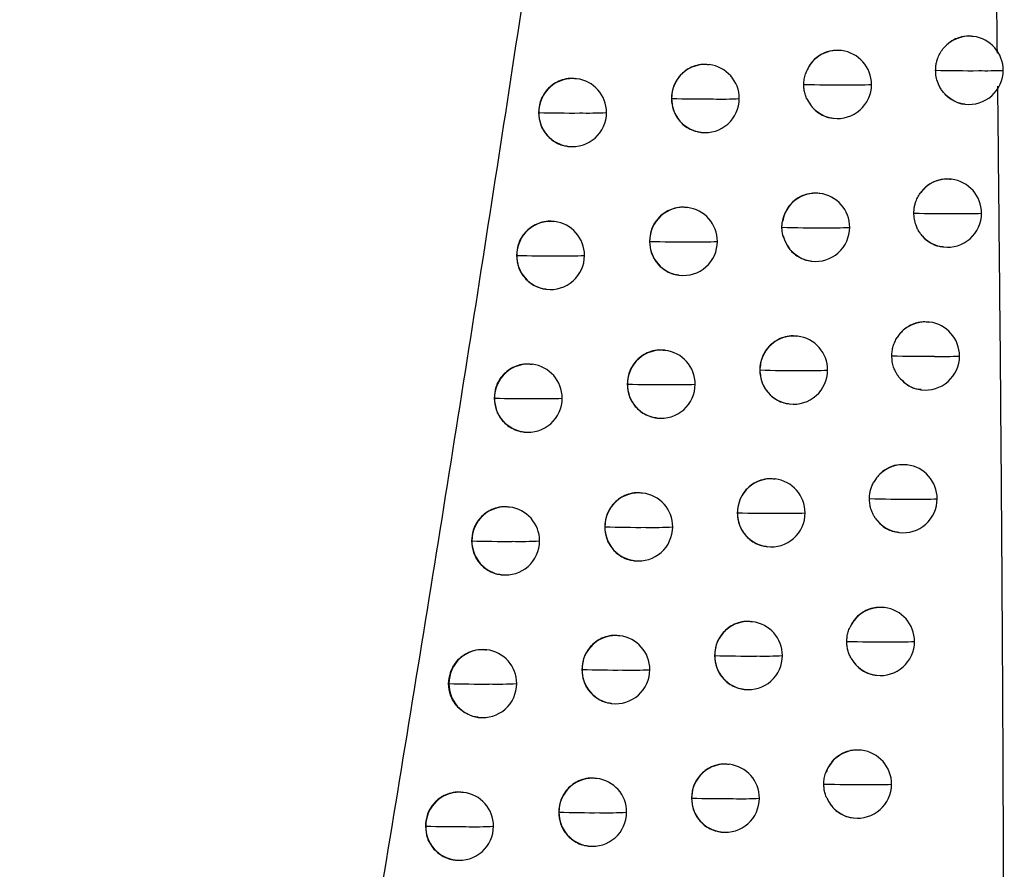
# Model space of a CAD drawing. Header units: millimetres. Extents: x 25 to 1229, y -261 to 1180.
# Tile 81 of 224: x 255 to 269, y 389 to 402. Entities that reach past the tile are written whole.
import ezdxf

# ---------------------------------------------------------------- set-up
doc = ezdxf.new("R2010")
doc.units = ezdxf.units.MM

msp = doc.modelspace()

# ---------------------------------------------------------------- linework, layer by layer
at = {"color": 7, "linetype": 'Continuous', "lineweight": 25}
for p, q in [((268.794, 401.634), (268.784, 401.635)), ((266.862, 401.427), (266.853, 401.428)), ((264.922, 401.22), (264.913, 401.221)), ((262.974, 401.014), (262.966, 401.015)), ((264.366, 400.724), (264.368, 400.724)), ((262.417, 400.518), (262.42, 400.518)), ((268.669, 400.642), (268.675, 400.641)), ((266.736, 400.435), (266.743, 400.434)), ((264.796, 400.228), (264.803, 400.227)), ((262.849, 400.022), (262.855, 400.021)), ((268.475, 399.539), (268.466, 399.54)), ((266.542, 399.331), (266.533, 399.332)), ((264.6, 399.125), (264.592, 399.126)), ((262.652, 398.919), (262.643, 398.92)), ((264.045, 398.628), (264.046, 398.628)), ((268.35, 398.546), (268.356, 398.546)), ((262.094, 398.423), (262.098, 398.422)), ((266.416, 398.339), (266.423, 398.338)), ((264.475, 398.132), (264.481, 398.132)), ((262.526, 397.927), (262.533, 397.926)), ((268.152, 397.444), (268.143, 397.445)), ((266.217, 397.236), (266.208, 397.237)), ((264.274, 397.03), (264.266, 397.031)), ((262.325, 396.824), (262.316, 396.825)), ((265.663, 396.74), (265.663, 396.74)), ((263.718, 396.534), (263.72, 396.533)), ((261.767, 396.328), (261.77, 396.328)), ((268.027, 396.451), (268.033, 396.451)), ((266.092, 396.244), (266.098, 396.243)), ((264.149, 396.038), (264.155, 396.037)), ((262.199, 395.832), (262.206, 395.832)), ((267.825, 395.349), (267.816, 395.35)), ((265.888, 395.142), (265.879, 395.143)), ((263.944, 394.936), (263.936, 394.937)), ((261.993, 394.731), (261.985, 394.732)), ((265.333, 394.646), (265.334, 394.646)), ((263.388, 394.44), (263.39, 394.44)), ((267.7, 394.357), (267.706, 394.356)), ((261.435, 394.235), (261.439, 394.234)), ((265.763, 394.15), (265.769, 394.149)), ((263.819, 393.944), (263.825, 393.943)), ((261.867, 393.738), (261.874, 393.738)), ((267.492, 393.256), (267.484, 393.257)), ((265.554, 393.049), (265.546, 393.05)), ((263.609, 392.843), (263.601, 392.844)), ((261.657, 392.637), (261.649, 392.638)), ((264.999, 392.552), (265, 392.552)), ((263.052, 392.347), (263.055, 392.346)), ((261.098, 392.142), (261.103, 392.141)), ((267.367, 392.264), (267.373, 392.263)), ((265.429, 392.057), (265.435, 392.056)), ((263.484, 391.851), (263.49, 391.85)), ((261.531, 391.645), (261.538, 391.645)), ((267.156, 391.163), (267.147, 391.164)), ((265.216, 390.956), (265.208, 390.957)), ((263.27, 390.75), (263.261, 390.751)), ((261.316, 390.545), (261.308, 390.546)), ((264.661, 390.46), (264.662, 390.46)), ((262.713, 390.254), (262.716, 390.254)), ((267.031, 390.171), (267.037, 390.17)), ((260.757, 390.049), (260.762, 390.049)), ((265.091, 389.964), (265.097, 389.963)), ((263.144, 389.758), (263.151, 389.757)), ((261.19, 389.553), (261.197, 389.552))]:
    msp.add_line(p, q, dxfattribs=at)
at = {"color": 7, "linetype": 'Continuous', "lineweight": 25, "flags": 128}
for points in [[(261.103, 392.141), (261.103, 392.141), (261.103, 392.141), (261.103, 392.141), (261.103, 392.141), (261.103, 392.141), (261.103, 392.141), (261.103, 392.141), (261.103, 392.141)], [(260.762, 390.049), (260.762, 390.049), (260.762, 390.049), (260.762, 390.049), (260.762, 390.049), (260.762, 390.049), (260.762, 390.049), (260.762, 390.049), (260.762, 390.049)]]:
    msp.add_lwpolyline(points, dxfattribs=at)
at = {"color": 7, "linetype": 'Continuous', "lineweight": 25}
for centre, radius, start, end in [((268.736, 401.145), 0.493, 83.2511, 141.5867), ((268.734, 401.138), 0.5, 359.8262, 83.1656), ((266.805, 400.934), 0.496, 83.3958, 162.233), ((266.802, 400.93), 0.5, 359.8263, 83.1656), ((264.865, 400.726), 0.497, 83.4435, 180.2185), ((264.862, 400.724), 0.5, 359.8354, 83.1656), ((268.769, 423.494), 22.362, 268.649, 270.2684), ((268.734, 401.138), 0.5, 263.1656, 359.8262), ((268.982, 407.842), 6.71, 269.0835, 272.1569), ((262.918, 400.52), 0.497, 83.4436, 180.2363), ((262.915, 400.518), 0.5, 359.8515, 83.1656), ((266.82, 420.006), 19.082, 268.4626, 270.3292), ((266.802, 400.93), 0.5, 263.1656, 359.8263), ((267.04, 407.313), 6.389, 269.0104, 272.351), ((264.867, 418.187), 17.47, 268.3636, 270.3627), ((264.873, 400.722), 0.505, 179.7917, 179.8513), ((264.864, 400.72), 0.496, 179.5403, 262.9184), ((264.862, 400.724), 0.5, 263.1656, 359.8354), ((265.091, 407.059), 6.343, 268.9762, 272.4557), ((266.802, 400.923), 0.493, 203.5704, 263.0866), ((268.733, 401.129), 0.491, 223.9557, 263.1414), ((262.907, 417.272), 16.761, 268.336, 270.3763), ((262.926, 400.516), 0.505, 179.8095, 179.8513), ((262.917, 400.514), 0.496, 179.5403, 262.9184), ((262.915, 400.518), 0.5, 263.1656, 359.8515), ((263.133, 407.034), 6.523, 268.9789, 272.4735), ((268.417, 399.049), 0.493, 83.2667, 144.4108), ((268.416, 399.042), 0.5, 359.8245, 83.1656), ((266.484, 398.838), 0.496, 83.3804, 171.717), ((266.482, 398.835), 0.5, 359.8263, 83.1656), ((264.544, 398.631), 0.497, 83.4435, 180.221), ((264.541, 398.628), 0.5, 359.8366, 83.1656), ((262.595, 398.425), 0.497, 83.4436, 180.239), ((262.592, 398.422), 0.5, 359.8534, 83.1656), ((268.447, 420.482), 21.446, 268.5997, 270.2826), ((268.416, 399.042), 0.5, 263.1656, 359.8245), ((268.661, 405.618), 6.583, 269.0602, 272.216), ((266.497, 417.313), 18.485, 268.4221, 270.3426), ((266.482, 398.835), 0.5, 263.1656, 359.8263), ((266.718, 405.149), 6.322, 268.9946, 272.3929), ((264.543, 415.799), 17.178, 268.3429, 270.3686), ((264.552, 398.627), 0.505, 179.7942, 179.8513), ((264.543, 398.624), 0.496, 179.5403, 262.9184), ((264.541, 398.628), 0.5, 263.1656, 359.8366), ((264.767, 404.934), 6.313, 268.9668, 272.4827), ((266.483, 398.829), 0.494, 194.1965, 263.0318), ((268.415, 399.033), 0.491, 221.0962, 263.1332), ((262.582, 414.992), 16.577, 268.3241, 270.3801), ((262.603, 398.421), 0.505, 179.8122, 179.8513), ((262.594, 398.418), 0.496, 179.5403, 262.9184), ((262.592, 398.422), 0.5, 263.1656, 359.8534), ((262.809, 404.937), 6.522, 268.9747, 272.4875), ((268.094, 396.953), 0.494, 83.2862, 147.6389), ((268.093, 396.947), 0.5, 359.8232, 83.1656), ((266.16, 396.742), 0.497, 83.4434, 180.2081), ((266.158, 396.74), 0.5, 359.8266, 83.1656), ((264.218, 396.536), 0.497, 83.4435, 180.2236), ((264.215, 396.533), 0.5, 359.838, 83.1656), ((268.121, 417.559), 20.617, 268.5521, 270.2968), ((268.093, 396.947), 0.5, 263.1656, 359.8232), ((268.336, 403.411), 6.471, 269.0385, 272.2715), ((262.268, 396.33), 0.497, 83.4437, 180.2417), ((262.265, 396.328), 0.5, 359.8555, 83.1656), ((266.169, 414.753), 18.019, 268.3893, 270.3524), ((266.168, 396.739), 0.505, 179.7813, 179.8513), ((266.159, 396.736), 0.496, 179.5404, 262.9184), ((266.158, 396.74), 0.5, 263.1656, 359.8266), ((266.392, 402.996), 6.263, 268.9801, 272.4318), ((268.092, 396.939), 0.492, 217.8402, 263.122), ((264.215, 413.437), 16.91, 268.3238, 270.3742), ((264.226, 396.532), 0.505, 179.7968, 179.8513), ((264.217, 396.529), 0.496, 179.5403, 262.9184), ((264.215, 396.533), 0.5, 263.1656, 359.838), ((264.44, 402.816), 6.29, 268.9584, 272.5071), ((262.253, 412.73), 16.409, 268.3136, 270.3836), ((262.276, 396.327), 0.505, 179.8149, 179.8513), ((262.267, 396.324), 0.496, 179.5403, 262.9184), ((262.265, 396.328), 0.5, 263.1656, 359.8555), ((262.48, 402.847), 6.526, 268.9714, 272.4995), ((267.767, 394.858), 0.494, 83.3114, 151.4099), ((267.765, 394.853), 0.5, 359.8223, 83.1656), ((265.831, 394.648), 0.497, 83.4434, 180.2103), ((265.828, 394.646), 0.5, 359.8272, 83.1656), ((263.887, 394.442), 0.497, 83.4435, 180.2263), ((263.885, 394.44), 0.5, 359.8395, 83.1656), ((261.936, 394.237), 0.497, 83.4437, 180.2444), ((261.933, 394.234), 0.5, 359.8576, 83.1656), ((267.79, 414.712), 19.865, 268.5061, 270.3108), ((267.765, 394.853), 0.5, 263.1656, 359.8223), ((268.007, 401.219), 6.373, 269.0183, 272.3237), ((265.838, 412.283), 17.644, 268.3624, 270.3597), ((265.839, 394.644), 0.505, 179.7836, 179.8513), ((265.83, 394.642), 0.496, 179.5404, 262.9184), ((265.828, 394.646), 0.5, 263.1656, 359.8272), ((266.061, 400.852), 6.213, 268.9668, 272.4679), ((263.883, 411.099), 16.666, 268.3063, 270.3793), ((263.895, 394.438), 0.505, 179.7995, 179.8513), ((263.886, 394.436), 0.496, 179.5403, 262.9184), ((263.885, 394.44), 0.5, 263.1656, 359.8395), ((264.108, 400.704), 6.272, 268.9509, 272.5292), ((267.765, 394.845), 0.492, 214.0489, 263.1063), ((261.92, 410.485), 16.258, 268.3043, 270.3868), ((261.944, 394.233), 0.505, 179.8176, 179.8513), ((261.935, 394.23), 0.496, 179.5403, 262.9184), ((261.933, 394.234), 0.5, 263.1656, 359.8576), ((262.147, 400.761), 6.534, 268.9688, 272.5096), ((267.435, 392.764), 0.495, 83.3449, 155.97), ((267.433, 392.759), 0.5, 359.8217, 83.1656), ((265.498, 392.555), 0.497, 83.4434, 180.2127), ((265.495, 392.552), 0.5, 359.828, 83.1656), ((263.552, 392.349), 0.497, 83.4436, 180.229), ((263.55, 392.346), 0.5, 359.8412, 83.1656), ((267.454, 411.933), 19.18, 268.4617, 270.3247), ((267.433, 392.759), 0.5, 263.1656, 359.8217), ((267.673, 399.04), 6.287, 268.9995, 272.3726), ((261.6, 392.143), 0.497, 83.4437, 180.2471), ((261.597, 392.141), 0.5, 359.8598, 83.1656), ((265.502, 409.847), 17.302, 268.3374, 270.3666), ((265.506, 392.551), 0.505, 179.7859, 179.8513), ((265.497, 392.548), 0.496, 179.5403, 262.9184), ((265.495, 392.552), 0.5, 263.1656, 359.828), ((265.726, 398.716), 6.171, 268.9547, 272.5013), ((267.433, 392.752), 0.493, 209.4767, 263.0836), ((263.546, 408.783), 16.443, 268.2903, 270.3842), ((263.56, 392.345), 0.505, 179.8022, 179.8513), ((263.551, 392.342), 0.496, 179.5403, 262.9184), ((263.55, 392.346), 0.5, 263.1656, 359.8412), ((263.771, 398.598), 6.26, 268.9444, 272.5491), ((261.582, 408.256), 16.122, 268.2964, 270.3897), ((261.599, 392.137), 0.496, 179.5403, 262.9184), ((261.597, 392.141), 0.5, 263.1656, 359.8598), ((261.81, 398.68), 6.546, 268.967, 272.5179), ((267.099, 390.67), 0.496, 83.3925, 161.8494), ((267.096, 390.666), 0.5, 359.8214, 83.1656), ((265.159, 390.462), 0.497, 83.4435, 180.2152), ((265.157, 390.46), 0.5, 359.8289, 83.1656), ((263.213, 390.256), 0.497, 83.4436, 180.2317), ((263.21, 390.254), 0.5, 359.843, 83.1656), ((261.259, 390.051), 0.497, 83.4437, 180.2498), ((261.257, 390.049), 0.5, 359.8621, 83.1656), ((267.114, 409.214), 18.554, 268.4189, 270.3385), ((267.096, 390.666), 0.5, 263.1656, 359.8214), ((267.334, 396.872), 6.213, 268.9822, 272.4182), ((265.162, 407.442), 16.989, 268.3141, 270.3731), ((265.168, 390.458), 0.505, 179.7884, 179.8513), ((265.158, 390.456), 0.496, 179.5403, 262.9184), ((265.157, 390.46), 0.5, 263.1656, 359.8289), ((265.386, 396.587), 6.135, 268.9437, 272.5319), ((267.096, 390.659), 0.493, 203.5539, 263.0865), ((263.204, 406.487), 16.24, 268.2758, 270.3887), ((263.221, 390.252), 0.505, 179.8049, 179.8513), ((263.212, 390.25), 0.496, 179.5403, 262.9184), ((263.21, 390.254), 0.5, 263.1656, 359.843), ((263.43, 396.498), 6.252, 268.9388, 272.5667), ((261.24, 406.042), 16, 268.2897, 270.3923), ((261.258, 390.045), 0.496, 179.5403, 262.9184), ((261.257, 390.049), 0.5, 263.1656, 359.8621), ((261.468, 396.604), 6.563, 268.9659, 272.5243)]:
    msp.add_arc(centre, radius, start, end, dxfattribs=at)
for points, knots in [([(250.228, 337.799), (250.443, 338.782), (250.873, 340.744), (251.504, 343.68), (252.124, 346.602), (252.731, 349.51), (253.327, 352.404), (253.911, 355.283), (254.483, 358.147), (255.044, 360.997), (255.593, 363.833), (256.131, 366.654), (256.658, 369.46), (257.174, 372.252), (257.679, 375.029), (258.174, 377.791), (258.657, 380.539), (259.131, 383.272), (259.594, 385.99), (260.046, 388.693), (260.489, 391.381), (260.922, 394.054), (261.345, 396.712), (261.758, 399.356), (262.162, 401.984), (262.557, 404.597), (262.942, 407.195), (263.318, 409.779), (263.685, 412.347), (264.043, 414.899), (264.276, 416.596), (264.392, 417.442)], [0, 0, 0, 0, 0.037324, 0.074443, 0.111358, 0.148069, 0.184577, 0.220881, 0.256981, 0.292878, 0.328572, 0.364063, 0.399351, 0.434437, 0.46932, 0.504, 0.538478, 0.572754, 0.606828, 0.6407, 0.67437, 0.707838, 0.741105, 0.774171, 0.807035, 0.839698, 0.87216, 0.904421, 0.936481, 0.968341, 1, 1, 1, 1]), ([(269.148, 401.387), (269.133, 402.564), (269.105, 404.899), (269.052, 408.37), (269.011, 410.664), (268.991, 411.801)], [0, 0, 0, 0, 0.339096, 0.672429, 1, 1, 1, 1]), ([(268.784, 401.633), (268.778, 401.635), (268.724, 401.647), (268.637, 401.634), (268.524, 401.597), (268.428, 401.539), (268.375, 401.479), (268.349, 401.451)], [0, 0, 0, 0, 0.03868, 0.337969, 0.519812, 0.772396, 1, 1, 1, 1]), ([(266.853, 401.427), (266.816, 401.429), (266.748, 401.433), (266.639, 401.409), (266.519, 401.352), (266.4, 401.243), (266.354, 401.136), (266.332, 401.085)], [0, 0, 0, 0, 0.165385, 0.307909, 0.496092, 0.758837, 1, 1, 1, 1]), ([(268.242, 401.138), (268.243, 401.157), (268.244, 401.195), (268.254, 401.25), (268.272, 401.313), (268.301, 401.383), (268.333, 401.428), (268.349, 401.451)], [0, 0, 0, 0, 0.166435, 0.331962, 0.498696, 0.750219, 1, 1, 1, 1]), ([(264.913, 401.217), (264.894, 401.22), (264.836, 401.23), (264.741, 401.214), (264.636, 401.175), (264.547, 401.116), (264.456, 401.023), (264.382, 400.891), (264.371, 400.777), (264.366, 400.724)], [0, 0, 0, 0, 0.0695843, 0.2122264, 0.3473902, 0.4750767, 0.5952886, 0.8123879, 1, 1, 1, 1]), ([(266.308, 400.931), (266.309, 400.957), (266.311, 401.01), (266.325, 401.06), (266.332, 401.085)], [0, 0, 0, 0, 0.500095, 1, 1, 1, 1]), ([(268.38, 400.788), (268.366, 400.804), (268.338, 400.836), (268.304, 400.89), (268.272, 400.959), (268.247, 401.042), (268.244, 401.106), (268.242, 401.138)], [0, 0, 0, 0, 0.166653, 0.332908, 0.501666, 0.751341, 1, 1, 1, 1]), ([(262.966, 401.011), (262.947, 401.014), (262.889, 401.024), (262.794, 401.008), (262.689, 400.97), (262.599, 400.911), (262.508, 400.819), (262.433, 400.686), (262.422, 400.571), (262.417, 400.518)], [0, 0, 0, 0, 0.069491, 0.211101, 0.345539, 0.472805, 0.592897, 0.810631, 1, 1, 1, 1]), ([(266.35, 400.726), (266.342, 400.748), (266.325, 400.791), (266.311, 400.86), (266.309, 400.907), (266.308, 400.931)], [0, 0, 0, 0, 0.333264, 0.664356, 1, 1, 1, 1]), ([(269.24, 378.839), (269.243, 380.1), (269.25, 382.609), (269.248, 386.351), (269.238, 390.05), (269.219, 393.706), (269.191, 397.32), (269.166, 399.714), (269.154, 400.905)], [0, 0, 0, 0, 0.171504, 0.341072, 0.508705, 0.674403, 0.838168, 1, 1, 1, 1]), ([(264.366, 400.724), (264.372, 400.668), (264.383, 400.55), (264.461, 400.416), (264.553, 400.325), (264.641, 400.271), (264.725, 400.237), (264.779, 400.233), (264.797, 400.231)], [0, 0, 0, 0, 0.2300041, 0.4863245, 0.6250715, 0.7705177, 0.9226726, 1, 1, 1, 1]), ([(266.35, 400.726), (266.377, 400.678), (266.433, 400.576), (266.562, 400.484), (266.669, 400.442), (266.724, 400.438), (266.737, 400.437)], [0, 0, 0, 0, 0.321302, 0.671402, 0.920497, 1, 1, 1, 1]), ([(268.38, 400.788), (268.429, 400.748), (268.51, 400.682), (268.616, 400.644), (268.663, 400.644), (268.669, 400.644)], [0, 0, 0, 0, 0.5708722, 0.9478861, 1, 1, 1, 1]), ([(262.417, 400.518), (262.422, 400.461), (262.434, 400.341), (262.515, 400.206), (262.609, 400.116), (262.697, 400.063), (262.779, 400.031), (262.832, 400.027), (262.849, 400.025)], [0, 0, 0, 0, 0.236421, 0.494905, 0.633114, 0.776927, 0.926346, 1, 1, 1, 1]), ([(268.465, 399.534), (268.443, 399.538), (268.372, 399.551), (268.252, 399.522), (268.116, 399.454), (268.05, 399.376), (268.016, 399.336)], [0, 0, 0, 0, 0.130386, 0.420258, 0.704913, 1, 1, 1, 1]), ([(266.532, 399.33), (266.521, 399.332), (266.473, 399.341), (266.391, 399.331), (266.276, 399.298), (266.153, 399.222), (266.038, 399.087), (266.008, 398.967), (265.993, 398.91)], [0, 0, 0, 0, 0.045114, 0.196761, 0.327106, 0.523227, 0.769578, 1, 1, 1, 1]), ([(267.923, 399.043), (267.924, 399.06), (267.925, 399.095), (267.933, 399.147), (267.949, 399.205), (267.974, 399.27), (268.002, 399.314), (268.016, 399.336)], [0, 0, 0, 0, 0.167135, 0.332921, 0.499179, 0.749804, 1, 1, 1, 1]), ([(264.592, 399.122), (264.573, 399.125), (264.515, 399.134), (264.419, 399.119), (264.314, 399.08), (264.225, 399.021), (264.134, 398.928), (264.06, 398.796), (264.049, 398.681), (264.045, 398.628)], [0, 0, 0, 0, 0.069565, 0.212079, 0.347155, 0.474791, 0.59499, 0.812171, 1, 1, 1, 1]), ([(262.643, 398.916), (262.624, 398.919), (262.567, 398.929), (262.471, 398.913), (262.366, 398.875), (262.277, 398.816), (262.185, 398.724), (262.11, 398.591), (262.099, 398.476), (262.094, 398.423)], [0, 0, 0, 0, 0.06948, 0.210919, 0.345238, 0.472434, 0.592504, 0.810341, 1, 1, 1, 1]), ([(268.045, 398.711), (268.032, 398.726), (268.007, 398.757), (267.977, 398.809), (267.95, 398.874), (267.928, 398.952), (267.925, 399.013), (267.923, 399.043)], [0, 0, 0, 0, 0.166811, 0.333015, 0.501141, 0.750618, 1, 1, 1, 1]), ([(265.988, 398.835), (265.988, 398.848), (265.988, 398.873), (265.992, 398.897), (265.993, 398.91)], [0, 0, 0, 0, 0.500047, 1, 1, 1, 1]), ([(266.003, 398.708), (265.999, 398.729), (265.989, 398.771), (265.988, 398.814), (265.988, 398.835)], [0, 0, 0, 0, 0.5000764, 1, 1, 1, 1]), ([(264.045, 398.628), (264.05, 398.572), (264.061, 398.454), (264.14, 398.32), (264.232, 398.23), (264.32, 398.175), (264.403, 398.142), (264.457, 398.137), (264.475, 398.136)], [0, 0, 0, 0, 0.23055, 0.487056, 0.625755, 0.771058, 0.922972, 1, 1, 1, 1]), ([(266.003, 398.708), (266.024, 398.652), (266.066, 398.536), (266.193, 398.416), (266.317, 398.355), (266.391, 398.344), (266.417, 398.341)], [0, 0, 0, 0, 0.296716, 0.613844, 0.865552, 1, 1, 1, 1]), ([(268.045, 398.711), (268.078, 398.678), (268.151, 398.608), (268.262, 398.556), (268.333, 398.553), (268.351, 398.552)], [0, 0, 0, 0, 0.394466, 0.846508, 1, 1, 1, 1]), ([(262.094, 398.423), (262.1, 398.365), (262.111, 398.245), (262.193, 398.11), (262.287, 398.021), (262.375, 397.968), (262.457, 397.936), (262.509, 397.931), (262.526, 397.93)], [0, 0, 0, 0, 0.2376062, 0.4964875, 0.6345981, 0.77811, 0.9270269, 1, 1, 1, 1]), ([(268.143, 397.439), (268.115, 397.443), (268.037, 397.455), (267.909, 397.42), (267.773, 397.344), (267.71, 397.26), (267.677, 397.218)], [0, 0, 0, 0, 0.155356, 0.437031, 0.713026, 1, 1, 1, 1]), ([(266.208, 397.234), (266.189, 397.237), (266.132, 397.246), (266.039, 397.231), (265.919, 397.187), (265.817, 397.113), (265.742, 397.018), (265.68, 396.901), (265.67, 396.804), (265.663, 396.74)], [0, 0, 0, 0, 0.069683, 0.212534, 0.3378, 0.534811, 0.656067, 0.774171, 1, 1, 1, 1]), ([(267.6, 396.948), (267.601, 396.972), (267.603, 397.019), (267.618, 397.089), (267.642, 397.156), (267.666, 397.197), (267.677, 397.218)], [0, 0, 0, 0, 0.253281, 0.500882, 0.748039, 1, 1, 1, 1]), ([(264.266, 397.027), (264.247, 397.03), (264.189, 397.04), (264.093, 397.024), (263.988, 396.985), (263.899, 396.926), (263.808, 396.834), (263.734, 396.701), (263.723, 396.587), (263.718, 396.534)], [0, 0, 0, 0, 0.069547, 0.211931, 0.346915, 0.4745, 0.594685, 0.811949, 1, 1, 1, 1]), ([(267.704, 396.637), (267.693, 396.652), (267.672, 396.682), (267.646, 396.731), (267.622, 396.791), (267.604, 396.864), (267.601, 396.92), (267.6, 396.948)], [0, 0, 0, 0, 0.167079, 0.333097, 0.500186, 0.749386, 1, 1, 1, 1]), ([(262.316, 396.822), (262.297, 396.825), (262.24, 396.834), (262.144, 396.819), (262.039, 396.781), (261.949, 396.722), (261.858, 396.63), (261.782, 396.497), (261.772, 396.382), (261.767, 396.328)], [0, 0, 0, 0, 0.0694691, 0.2107247, 0.3449133, 0.4720325, 0.5920801, 0.8100267, 1, 1, 1, 1]), ([(265.663, 396.74), (265.669, 396.675), (265.68, 396.578), (265.741, 396.462), (265.818, 396.365), (265.921, 396.293), (266.023, 396.253), (266.074, 396.249), (266.092, 396.247)], [0, 0, 0, 0, 0.264624, 0.401453, 0.540929, 0.779651, 0.922874, 1, 1, 1, 1]), ([(267.704, 396.637), (267.737, 396.602), (267.807, 396.526), (267.925, 396.465), (268.003, 396.459), (268.028, 396.458)], [0, 0, 0, 0, 0.376592, 0.803431, 1, 1, 1, 1]), ([(263.718, 396.534), (263.724, 396.478), (263.735, 396.359), (263.814, 396.225), (263.906, 396.135), (263.994, 396.08), (264.078, 396.047), (264.131, 396.043), (264.149, 396.041)], [0, 0, 0, 0, 0.2311539, 0.4878638, 0.6265112, 0.7716565, 0.9233068, 1, 1, 1, 1]), ([(261.767, 396.328), (261.772, 396.27), (261.784, 396.15), (261.866, 396.015), (261.96, 395.925), (262.048, 395.873), (262.13, 395.841), (262.182, 395.837), (262.199, 395.835)], [0, 0, 0, 0, 0.238953, 0.498286, 0.636285, 0.779456, 0.927803, 1, 1, 1, 1]), ([(267.815, 395.345), (267.781, 395.349), (267.694, 395.359), (267.559, 395.317), (267.424, 395.231), (267.364, 395.141), (267.333, 395.095)], [0, 0, 0, 0, 0.1812385, 0.454214, 0.7213582, 1, 1, 1, 1]), ([(265.879, 395.139), (265.86, 395.143), (265.803, 395.152), (265.707, 395.136), (265.602, 395.097), (265.513, 395.038), (265.422, 394.945), (265.349, 394.812), (265.338, 394.699), (265.333, 394.646)], [0, 0, 0, 0, 0.069648, 0.212747, 0.348231, 0.476101, 0.596362, 0.813171, 1, 1, 1, 1]), ([(267.272, 394.853), (267.273, 394.875), (267.274, 394.917), (267.286, 394.979), (267.305, 395.039), (267.324, 395.076), (267.333, 395.095)], [0, 0, 0, 0, 0.252688, 0.500871, 0.748615, 1, 1, 1, 1]), ([(263.935, 394.933), (263.916, 394.936), (263.859, 394.946), (263.763, 394.93), (263.658, 394.892), (263.569, 394.832), (263.478, 394.74), (263.403, 394.607), (263.393, 394.493), (263.388, 394.44)], [0, 0, 0, 0, 0.06953, 0.21178, 0.34667, 0.474201, 0.594372, 0.811721, 1, 1, 1, 1]), ([(261.984, 394.728), (261.965, 394.731), (261.908, 394.74), (261.812, 394.725), (261.707, 394.687), (261.618, 394.628), (261.526, 394.536), (261.45, 394.403), (261.44, 394.288), (261.435, 394.235)], [0, 0, 0, 0, 0.06946, 0.210513, 0.344558, 0.471593, 0.591615, 0.809681, 1, 1, 1, 1]), ([(267.357, 394.569), (267.348, 394.583), (267.33, 394.612), (267.309, 394.657), (267.29, 394.712), (267.275, 394.778), (267.273, 394.828), (267.272, 394.853)], [0, 0, 0, 0, 0.16712, 0.333618, 0.501234, 0.750179, 1, 1, 1, 1]), ([(265.333, 394.646), (265.338, 394.591), (265.349, 394.473), (265.427, 394.34), (265.518, 394.249), (265.606, 394.193), (265.69, 394.159), (265.745, 394.155), (265.763, 394.153)], [0, 0, 0, 0, 0.2276846, 0.4832185, 0.6221593, 0.7681987, 0.9213483, 1, 1, 1, 1]), ([(263.388, 394.44), (263.393, 394.384), (263.404, 394.265), (263.483, 394.131), (263.576, 394.041), (263.664, 393.986), (263.747, 393.953), (263.801, 393.949), (263.819, 393.947)], [0, 0, 0, 0, 0.231824, 0.48876, 0.62735, 0.772322, 0.923682, 1, 1, 1, 1]), ([(267.357, 394.569), (267.389, 394.53), (267.456, 394.448), (267.58, 394.376), (267.668, 394.367), (267.701, 394.363)], [0, 0, 0, 0, 0.35871, 0.760683, 1, 1, 1, 1]), ([(261.435, 394.235), (261.44, 394.176), (261.452, 394.055), (261.535, 393.92), (261.63, 393.831), (261.717, 393.778), (261.799, 393.747), (261.851, 393.743), (261.868, 393.742)], [0, 0, 0, 0, 0.240493, 0.500344, 0.638214, 0.780997, 0.928695, 1, 1, 1, 1]), ([(267.483, 393.254), (267.453, 393.257), (267.39, 393.264), (267.306, 393.246), (267.244, 393.224), (267.162, 393.184), (267.063, 393.109), (267.009, 393.012), (266.983, 392.966)], [0, 0, 0, 0, 0.150556, 0.30709, 0.414751, 0.473441, 0.750036, 1, 1, 1, 1]), ([(265.545, 393.046), (265.527, 393.049), (265.469, 393.058), (265.373, 393.043), (265.268, 393.004), (265.179, 392.944), (265.089, 392.852), (265.015, 392.719), (265.004, 392.605), (264.999, 392.552)], [0, 0, 0, 0, 0.069622, 0.2126, 0.347999, 0.475821, 0.596071, 0.812962, 1, 1, 1, 1]), ([(263.6, 392.84), (263.581, 392.843), (263.524, 392.852), (263.428, 392.837), (263.323, 392.798), (263.234, 392.739), (263.143, 392.647), (263.068, 392.514), (263.057, 392.4), (263.052, 392.347)], [0, 0, 0, 0, 0.069515, 0.211625, 0.346418, 0.473892, 0.594047, 0.811483, 1, 1, 1, 1]), ([(266.939, 392.76), (266.94, 392.784), (266.942, 392.831), (266.957, 392.9), (266.974, 392.944), (266.983, 392.966)], [0, 0, 0, 0, 0.335223, 0.666287, 1, 1, 1, 1]), ([(267.004, 392.509), (266.994, 392.529), (266.974, 392.567), (266.954, 392.63), (266.941, 392.694), (266.94, 392.738), (266.939, 392.76)], [0, 0, 0, 0, 0.251767, 0.499393, 0.747329, 1, 1, 1, 1]), ([(261.098, 392.142), (261.103, 392.195), (261.114, 392.31), (261.19, 392.443), (261.282, 392.535), (261.371, 392.594), (261.476, 392.632), (261.571, 392.647), (261.629, 392.638), (261.648, 392.635)], [0, 0, 0, 0, 0.190651, 0.40872, 0.528616, 0.65544, 0.789189, 0.929861, 1, 1, 1, 1]), ([(264.999, 392.552), (265.005, 392.497), (265.015, 392.38), (265.093, 392.246), (265.185, 392.155), (265.273, 392.1), (265.357, 392.066), (265.411, 392.062), (265.43, 392.06)], [0, 0, 0, 0, 0.228066, 0.483731, 0.622638, 0.768574, 0.921549, 1, 1, 1, 1]), ([(267.004, 392.509), (267.034, 392.466), (267.096, 392.375), (267.202, 392.31), (267.287, 392.28), (267.328, 392.268), (267.359, 392.266), (267.368, 392.266)], [0, 0, 0, 0, 0.340056, 0.716478, 0.794923, 0.940931, 1, 1, 1, 1]), ([(263.052, 392.347), (263.058, 392.29), (263.069, 392.171), (263.149, 392.037), (263.241, 391.947), (263.33, 391.893), (263.413, 391.86), (263.466, 391.855), (263.484, 391.854)], [0, 0, 0, 0, 0.232571, 0.489759, 0.628285, 0.773065, 0.924103, 1, 1, 1, 1]), ([(261.531, 391.648), (261.515, 391.65), (261.464, 391.654), (261.383, 391.685), (261.295, 391.737), (261.2, 391.825), (261.116, 391.961), (261.104, 392.083), (261.098, 392.142)], [0, 0, 0, 0, 0.069623, 0.216711, 0.35917, 0.497002, 0.757619, 1, 1, 1, 1]), ([(267.147, 391.163), (267.111, 391.165), (267.043, 391.17), (266.935, 391.145), (266.815, 391.089), (266.696, 390.982), (266.65, 390.876), (266.628, 390.825)], [0, 0, 0, 0, 0.163938, 0.307552, 0.494212, 0.758147, 1, 1, 1, 1]), ([(265.207, 390.953), (265.188, 390.956), (265.131, 390.966), (265.035, 390.95), (264.93, 390.911), (264.841, 390.852), (264.75, 390.759), (264.676, 390.627), (264.666, 390.513), (264.661, 390.46)], [0, 0, 0, 0, 0.069592, 0.212447, 0.347761, 0.475536, 0.595776, 0.812749, 1, 1, 1, 1]), ([(263.261, 390.747), (263.242, 390.751), (263.185, 390.76), (263.089, 390.744), (262.984, 390.706), (262.894, 390.647), (262.803, 390.555), (262.728, 390.422), (262.718, 390.307), (262.713, 390.254)], [0, 0, 0, 0, 0.069501, 0.211466, 0.346156, 0.473571, 0.593709, 0.811235, 1, 1, 1, 1]), ([(266.602, 390.667), (266.603, 390.694), (266.606, 390.748), (266.62, 390.799), (266.628, 390.825)], [0, 0, 0, 0, 0.5000959, 1, 1, 1, 1]), ([(261.308, 390.542), (261.289, 390.545), (261.231, 390.555), (261.136, 390.539), (261.031, 390.502), (260.941, 390.443), (260.85, 390.352), (260.773, 390.218), (260.762, 390.103), (260.757, 390.049)], [0, 0, 0, 0, 0.069443, 0.210014, 0.343716, 0.470548, 0.590506, 0.808856, 1, 1, 1, 1]), ([(266.644, 390.462), (266.636, 390.484), (266.619, 390.528), (266.605, 390.597), (266.603, 390.644), (266.602, 390.667)], [0, 0, 0, 0, 0.334566, 0.665634, 1, 1, 1, 1]), ([(264.661, 390.46), (264.666, 390.404), (264.677, 390.287), (264.755, 390.153), (264.847, 390.062), (264.935, 390.007), (265.019, 389.973), (265.073, 389.969), (265.091, 389.967)], [0, 0, 0, 0, 0.228486, 0.484294, 0.623163, 0.768987, 0.921773, 1, 1, 1, 1]), ([(266.644, 390.462), (266.671, 390.414), (266.727, 390.313), (266.855, 390.221), (266.962, 390.179), (267.017, 390.174), (267.031, 390.173)], [0, 0, 0, 0, 0.320529, 0.670402, 0.916616, 1, 1, 1, 1]), ([(262.713, 390.254), (262.718, 390.198), (262.729, 390.079), (262.809, 389.944), (262.902, 389.854), (262.99, 389.8), (263.073, 389.767), (263.127, 389.763), (263.145, 389.761)], [0, 0, 0, 0, 0.2334064, 0.4908759, 0.6293319, 0.7738976, 0.9245776, 1, 1, 1, 1]), ([(260.757, 390.049), (260.763, 389.99), (260.775, 389.867), (260.86, 389.732), (260.955, 389.643), (261.043, 389.592), (261.123, 389.561), (261.174, 389.557), (261.191, 389.556)], [0, 0, 0, 0, 0.244336, 0.505476, 0.643029, 0.784846, 0.930927, 1, 1, 1, 1])]:
    msp.add_open_spline(points, degree=3, knots=knots, dxfattribs=at)

doc.saveas('drawing.dxf')
